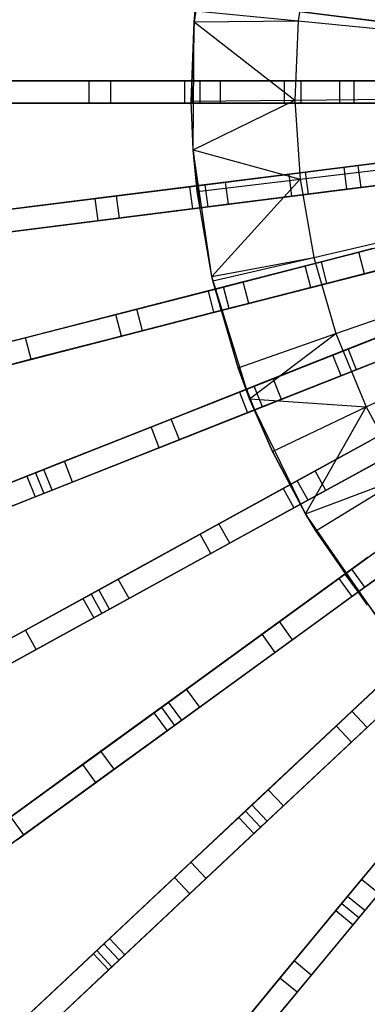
# Model space of a CAD drawing. Extents: x 0 to 27.3, y 0 to 27.3.
# Tile 5 of 117: x 4.6 to 7.7, y 5.4 to 14.3. Entities that reach past the tile are written whole.
import ezdxf

# ---------------------------------------------------------------- set-up
doc = ezdxf.new("R2010")
doc.units = 0
doc.header["$LTSCALE"] = 2.54
doc.layers.get('0').update_dxf_attribs({"color": 13, "linetype": 'CONTINUOUS'})

# ---------------------------------------------------------------- blocks, each defined once
blk = doc.blocks.new('SPUMPKIN_S_PM_STL_1')
at = {"color": 0}
for p, q in [((12.221, 14.4015, 226.0963), (12.4047, 15.5349, 226.0963)), ((12.221, 14.4015, 226.0963), (12.4047, 15.5349, 226.0963)), ((12.3525, 15.303, 224.8963), (12.221, 14.4015, 226.0963)), ((12.3525, 15.303, 224.8963), (12.221, 14.4015, 226.0963)), ((13.2613, 15.1134, 224.419), (13.1539, 14.41, 224.419)), ((13.2613, 15.1134, 224.419), (13.1539, 14.41, 224.419)), ((12.179, 14.6201, 88.6638), (14.382, 14.3418, 89.6082)), ((12.179, 14.6201, 88.6638), (14.382, 14.3418, 89.6082)), ((14.437, 14.3348, 89.4156), (12.2466, 14.6115, 88.4743)), ((14.437, 14.3348, 89.4156), (12.2466, 14.6115, 88.4743)), ((12.221, 14.4015, 224.8963), (12.23, 14.5002, 224.8963)), ((12.23, 14.5002, 224.8963), (12.221, 14.4015, 226.0963)), ((12.23, 14.5002, 224.8963), (12.221, 14.4015, 226.0963)), ((12.221, 14.4015, 224.8963), (12.23, 14.5002, 224.8963)), ((12.23, 14.5002, 224.8963), (13.1539, 14.41, 224.419)), ((12.23, 14.5002, 224.8963), (13.1539, 14.41, 224.419)), ((12.1949, 13.6888, 224.8963), (12.221, 14.4015, 224.8963)), ((12.221, 14.4015, 226.0963), (12.1949, 13.6888, 224.8963)), ((12.221, 14.4015, 226.0963), (12.1949, 13.6888, 224.8963)), ((12.1949, 13.6888, 224.8963), (12.221, 14.4015, 224.8963)), ((12.2124, 13.2533, 226.0963), (12.221, 14.4015, 226.0963)), ((12.2124, 13.2533, 226.0963), (12.221, 14.4015, 226.0963)), ((12.221, 14.4015, 224.8963), (13.1539, 14.41, 224.419)), ((12.221, 14.4015, 224.8963), (13.1539, 14.41, 224.419)), ((12.221, 14.4015, 224.8963), (13.1233, 13.6991, 224.419)), ((12.221, 14.4015, 224.8963), (13.1233, 13.6991, 224.419)), ((12.221, 14.4015, 226.0963), (12.221, 14.4015, 224.8963)), ((12.221, 14.4015, 226.0963), (12.221, 14.4015, 224.8963)), ((13.1539, 14.41, 224.419), (13.1233, 13.6991, 224.419)), ((13.1539, 14.41, 224.419), (13.1233, 13.6991, 224.419)), ((13.1539, 14.41, 224.419), (14.108, 14.3168, 224.0058)), ((13.1539, 14.41, 224.419), (14.108, 14.3168, 224.0058)), ((14.1368, 14.3728, 26.0984), (13.564, 14.4451, 26.2218)), ((14.1368, 14.3728, 26.0984), (13.564, 14.4451, 26.2218)), ((14.1565, 14.3703, 26.2975), (13.691, 14.4291, 26.3921)), ((14.1565, 14.3703, 26.2975), (13.691, 14.4291, 26.3921)), ((10.0841, 13.8715, 87.4941), (12.1322, 13.8715, 88.664)), ((10.0841, 13.8715, 87.4941), (12.1322, 13.8715, 88.664)), ((10.1665, 13.8715, 87.309), (12.2004, 13.8715, 88.4745)), ((10.1665, 13.8715, 87.309), (12.2004, 13.8715, 88.4745)), ((10.2444, 13.8715, 32.9015), (11.2789, 13.8715, 29.7367)), ((10.2444, 13.8715, 32.9015), (11.2789, 13.8715, 29.7367)), ((11.4723, 13.8715, 29.7911), (10.4429, 13.8715, 32.9341)), ((11.4723, 13.8715, 29.7911), (10.4429, 13.8715, 32.9341)), ((11.2789, 13.6715, 29.7367), (11.2789, 13.8715, 29.7367)), ((11.2789, 13.8715, 29.7367), (12.2738, 13.8715, 27.5522)), ((11.2789, 13.6715, 29.7367), (11.2789, 13.8715, 29.7367)), ((11.2789, 13.8715, 29.7367), (12.2738, 13.8715, 27.5522)), ((11.4723, 13.6715, 29.7911), (11.4723, 13.8715, 29.7911)), ((12.4567, 13.8715, 27.635), (11.4723, 13.8715, 29.7911)), ((11.4723, 13.6715, 29.7911), (11.4723, 13.8715, 29.7911)), ((12.4567, 13.8715, 27.635), (11.4723, 13.8715, 29.7911)), ((12.1322, 13.8715, 88.664), (14.3526, 13.8715, 89.6083)), ((12.1322, 13.8715, 88.664), (12.1322, 13.6715, 88.664)), ((12.1322, 13.8715, 88.664), (12.1322, 13.6715, 88.664)), ((12.1322, 13.8715, 88.664), (14.3526, 13.8715, 89.6083)), ((12.2004, 13.8715, 88.4745), (12.2004, 13.6715, 88.4745)), ((12.2004, 13.8715, 88.4745), (14.408, 13.8715, 89.4156)), ((12.2004, 13.8715, 88.4745), (12.2004, 13.6715, 88.4745)), ((12.2004, 13.8715, 88.4745), (14.408, 13.8715, 89.4156)), ((12.2738, 13.6715, 27.5522), (12.2738, 13.8715, 27.5522)), ((12.2738, 13.8715, 27.5522), (13.031, 13.8715, 26.4852)), ((12.2738, 13.6715, 27.5522), (12.2738, 13.8715, 27.5522)), ((12.2738, 13.8715, 27.5522), (13.031, 13.8715, 26.4852)), ((12.4567, 13.6715, 27.635), (12.4567, 13.8715, 27.635)), ((13.1805, 13.8715, 26.6197), (12.4567, 13.8715, 27.635)), ((12.4567, 13.6715, 27.635), (12.4567, 13.8715, 27.635)), ((13.1805, 13.8715, 26.6197), (12.4567, 13.8715, 27.635)), ((13.031, 13.8715, 26.4852), (13.5273, 13.8715, 26.222)), ((13.031, 13.6715, 26.4852), (13.031, 13.8715, 26.4852)), ((13.031, 13.6715, 26.4852), (13.031, 13.8715, 26.4852)), ((13.031, 13.8715, 26.4852), (13.5273, 13.8715, 26.222)), ((13.1805, 13.6715, 26.6197), (13.1805, 13.8715, 26.6197)), ((13.6552, 13.8715, 26.3923), (13.1805, 13.8715, 26.6197)), ((13.1805, 13.6715, 26.6197), (13.1805, 13.8715, 26.6197)), ((13.6552, 13.8715, 26.3923), (13.1805, 13.8715, 26.6197)), ((13.5273, 13.6715, 26.222), (13.5273, 13.8715, 26.222)), ((13.5273, 13.6715, 26.222), (13.5273, 13.8715, 26.222)), ((13.5273, 13.8715, 26.222), (14.1053, 13.8715, 26.0984)), ((13.5273, 13.8715, 26.222), (14.1053, 13.8715, 26.0984)), ((13.6552, 13.6715, 26.3923), (13.6552, 13.8715, 26.3923)), ((14.1251, 13.8715, 26.2975), (13.6552, 13.8715, 26.3923)), ((13.6552, 13.6715, 26.3923), (13.6552, 13.8715, 26.3923)), ((14.1251, 13.8715, 26.2975), (13.6552, 13.8715, 26.3923)), ((12.1949, 13.6888, 224.8963), (13.1233, 13.6991, 224.419)), ((12.1949, 13.6888, 224.8963), (13.1233, 13.6991, 224.419)), ((12.2124, 13.2533, 224.8963), (13.1233, 13.6991, 224.419)), ((12.2124, 13.2533, 224.8963), (13.1233, 13.6991, 224.419)), ((13.1233, 13.6991, 224.419), (14.0818, 13.7096, 224.0058)), ((13.1233, 13.6991, 224.419), (14.0818, 13.7096, 224.0058)), ((13.1233, 13.6991, 224.419), (13.1696, 12.989, 224.419)), ((13.1233, 13.6991, 224.419), (13.1696, 12.989, 224.419)), ((10.0841, 13.6715, 87.4941), (12.1322, 13.6715, 88.664)), ((10.0841, 13.6715, 87.4941), (12.1322, 13.6715, 88.664)), ((12.2004, 13.6715, 88.4745), (10.1665, 13.6715, 87.309)), ((12.2004, 13.6715, 88.4745), (10.1665, 13.6715, 87.309)), ((11.2789, 13.6715, 29.7367), (10.2444, 13.6715, 32.9015)), ((11.2789, 13.6715, 29.7367), (10.2444, 13.6715, 32.9015)), ((11.4723, 13.6715, 29.7911), (10.4429, 13.6715, 32.9341)), ((11.4723, 13.6715, 29.7911), (10.4429, 13.6715, 32.9341)), ((12.2738, 13.6715, 27.5522), (11.2789, 13.6715, 29.7367)), ((12.2738, 13.6715, 27.5522), (11.2789, 13.6715, 29.7367)), ((12.4567, 13.6715, 27.635), (11.4723, 13.6715, 29.7911)), ((12.4567, 13.6715, 27.635), (11.4723, 13.6715, 29.7911)), ((12.1322, 13.6715, 88.664), (14.3526, 13.6715, 89.6083)), ((12.1322, 13.6715, 88.664), (14.3526, 13.6715, 89.6083)), ((12.2124, 13.2533, 224.8963), (12.1949, 13.6888, 224.8963)), ((12.2124, 13.2533, 226.0963), (12.1949, 13.6888, 224.8963)), ((12.2124, 13.2533, 224.8963), (12.1949, 13.6888, 224.8963)), ((12.2124, 13.2533, 226.0963), (12.1949, 13.6888, 224.8963)), ((14.408, 13.6715, 89.4156), (12.2004, 13.6715, 88.4745)), ((14.408, 13.6715, 89.4156), (12.2004, 13.6715, 88.4745)), ((13.031, 13.6715, 26.4852), (12.2738, 13.6715, 27.5522)), ((13.031, 13.6715, 26.4852), (12.2738, 13.6715, 27.5522)), ((13.1805, 13.6715, 26.6197), (12.4567, 13.6715, 27.635)), ((13.1805, 13.6715, 26.6197), (12.4567, 13.6715, 27.635)), ((13.5273, 13.6715, 26.222), (13.031, 13.6715, 26.4852)), ((13.5273, 13.6715, 26.222), (13.031, 13.6715, 26.4852)), ((13.6552, 13.6715, 26.3923), (13.1805, 13.6715, 26.6197)), ((13.6552, 13.6715, 26.3923), (13.1805, 13.6715, 26.6197)), ((14.1053, 13.6715, 26.0984), (13.5273, 13.6715, 26.222)), ((14.1053, 13.6715, 26.0984), (13.5273, 13.6715, 26.222)), ((14.1251, 13.6715, 26.2975), (13.6552, 13.6715, 26.3923)), ((14.1251, 13.6715, 26.2975), (13.6552, 13.6715, 26.3923)), ((12.2478, 12.8785, 224.8963), (12.2124, 13.2533, 224.8963)), ((12.2124, 13.2533, 224.8963), (13.1696, 12.989, 224.419)), ((12.2124, 13.2533, 224.8963), (13.1696, 12.989, 224.419)), ((12.3792, 12.1172, 226.0963), (12.2124, 13.2533, 226.0963)), ((12.2124, 13.2533, 226.0963), (12.2478, 12.8785, 224.8963)), ((12.2124, 13.2533, 226.0963), (12.2478, 12.8785, 224.8963)), ((12.2124, 13.2533, 226.0963), (12.2124, 13.2533, 224.8963)), ((12.2478, 12.8785, 224.8963), (12.2124, 13.2533, 224.8963)), ((12.2124, 13.2533, 226.0963), (12.2124, 13.2533, 224.8963)), ((12.3792, 12.1172, 226.0963), (12.2124, 13.2533, 226.0963)), ((12.179, 12.9228, 88.6638), (14.382, 13.2011, 89.6082)), ((12.179, 12.9228, 88.6638), (14.382, 13.2011, 89.6082)), ((12.2466, 12.9314, 88.4743), (14.437, 13.2081, 89.4156)), ((12.2466, 12.9314, 88.4743), (14.437, 13.2081, 89.4156)), ((13.564, 13.0978, 26.2218), (14.1368, 13.1702, 26.0984)), ((13.564, 13.0978, 26.2218), (14.1368, 13.1702, 26.0984)), ((14.1565, 13.1726, 26.2975), (13.691, 13.1138, 26.3921)), ((14.1565, 13.1726, 26.2975), (13.691, 13.1138, 26.3921)), ((13.0714, 13.0356, 26.4849), (13.564, 13.0978, 26.2218)), ((13.0714, 13.0356, 26.4849), (13.564, 13.0978, 26.2218)), ((13.1696, 12.989, 224.419), (14.1214, 13.1032, 224.0058)), ((13.1696, 12.989, 224.419), (14.1214, 13.1032, 224.0058)), ((13.691, 13.1138, 26.3921), (13.2196, 13.0543, 26.6194)), ((13.691, 13.1138, 26.3921), (13.2196, 13.0543, 26.6194)), ((13.5891, 12.8994, 26.2218), (13.564, 13.0978, 26.2218)), ((13.5891, 12.8994, 26.2218), (13.564, 13.0978, 26.2218)), ((13.7161, 12.9154, 26.3921), (13.691, 13.1138, 26.3921)), ((13.7161, 12.9154, 26.3921), (13.691, 13.1138, 26.3921)), ((12.2041, 12.7244, 88.6638), (14.4071, 13.0027, 89.6082)), ((12.2041, 12.7244, 88.6638), (14.4071, 13.0027, 89.6082)), ((12.2478, 12.8785, 224.8963), (13.1696, 12.989, 224.419)), ((12.2478, 12.8785, 224.8963), (13.1696, 12.989, 224.419)), ((14.4621, 13.0097, 89.4156), (12.2717, 12.733, 88.4743)), ((14.4621, 13.0097, 89.4156), (12.2717, 12.733, 88.4743)), ((12.3203, 12.9407, 27.5513), (13.0714, 13.0356, 26.4849)), ((12.3203, 12.9407, 27.5513), (13.0714, 13.0356, 26.4849)), ((12.3792, 12.1172, 224.8963), (13.1696, 12.989, 224.419)), ((12.3792, 12.1172, 224.8963), (13.1696, 12.989, 224.419)), ((13.2196, 13.0543, 26.6194), (12.5017, 12.9636, 27.6341)), ((13.2196, 13.0543, 26.6194), (12.5017, 12.9636, 27.6341)), ((13.0964, 12.8371, 26.4849), (13.0714, 13.0356, 26.4849)), ((13.0964, 12.8371, 26.4849), (13.0714, 13.0356, 26.4849)), ((13.1696, 12.989, 224.419), (13.2924, 12.2881, 224.419)), ((13.1696, 12.989, 224.419), (13.2924, 12.2881, 224.419)), ((13.2447, 12.8559, 26.6194), (13.2196, 13.0543, 26.6194)), ((13.2447, 12.8559, 26.6194), (13.2196, 13.0543, 26.6194)), ((10.147, 12.6661, 87.4939), (12.179, 12.9228, 88.6638)), ((10.147, 12.6661, 87.4939), (12.179, 12.9228, 88.6638)), ((10.2287, 12.6765, 87.3088), (12.2466, 12.9314, 88.4743)), ((10.2287, 12.6765, 87.3088), (12.2466, 12.9314, 88.4743)), ((11.3332, 12.816, 29.7355), (12.3203, 12.9407, 27.5513)), ((11.3332, 12.816, 29.7355), (12.3203, 12.9407, 27.5513)), ((12.5017, 12.9636, 27.6341), (11.5251, 12.8402, 29.7898)), ((12.5017, 12.9636, 27.6341), (11.5251, 12.8402, 29.7898)), ((12.179, 12.9228, 88.6638), (12.2041, 12.7244, 88.6638)), ((12.179, 12.9228, 88.6638), (12.2041, 12.7244, 88.6638)), ((12.2466, 12.9314, 88.4743), (12.2717, 12.733, 88.4743)), ((12.2466, 12.9314, 88.4743), (12.2717, 12.733, 88.4743)), ((12.3453, 12.7423, 27.5513), (12.3203, 12.9407, 27.5513)), ((12.3453, 12.7423, 27.5513), (12.3203, 12.9407, 27.5513)), ((12.5268, 12.7652, 27.6341), (12.5017, 12.9636, 27.6341)), ((12.5268, 12.7652, 27.6341), (12.5017, 12.9636, 27.6341)), ((13.5891, 12.8994, 26.2218), (13.0964, 12.8371, 26.4849)), ((13.5891, 12.8994, 26.2218), (13.0964, 12.8371, 26.4849)), ((13.7161, 12.9154, 26.3921), (13.2447, 12.8559, 26.6194)), ((13.7161, 12.9154, 26.3921), (13.2447, 12.8559, 26.6194)), ((14.1619, 12.9717, 26.0984), (13.5891, 12.8994, 26.2218)), ((14.1619, 12.9717, 26.0984), (13.5891, 12.8994, 26.2218)), ((14.1815, 12.9742, 26.2975), (13.7161, 12.9154, 26.3921)), ((14.1815, 12.9742, 26.2975), (13.7161, 12.9154, 26.3921)), ((10.3068, 12.6863, 32.9), (11.3332, 12.816, 29.7355)), ((10.3068, 12.6863, 32.9), (11.3332, 12.816, 29.7355)), ((11.5251, 12.8402, 29.7898), (10.5037, 12.7112, 32.9326)), ((11.5251, 12.8402, 29.7898), (10.5037, 12.7112, 32.9326)), ((11.3583, 12.6176, 29.7355), (11.3332, 12.816, 29.7355)), ((11.3583, 12.6176, 29.7355), (11.3332, 12.816, 29.7355)), ((11.5502, 12.6418, 29.7898), (11.5251, 12.8402, 29.7898)), ((11.5502, 12.6418, 29.7898), (11.5251, 12.8402, 29.7898)), ((12.3792, 12.1172, 224.8963), (12.2478, 12.8785, 224.8963)), ((12.3792, 12.1172, 226.0963), (12.2478, 12.8785, 224.8963)), ((12.3792, 12.1172, 224.8963), (12.2478, 12.8785, 224.8963)), ((12.3792, 12.1172, 226.0963), (12.2478, 12.8785, 224.8963)), ((13.0964, 12.8371, 26.4849), (12.3453, 12.7423, 27.5513)), ((13.0964, 12.8371, 26.4849), (12.3453, 12.7423, 27.5513)), ((13.2447, 12.8559, 26.6194), (12.5268, 12.7652, 27.6341)), ((13.2447, 12.8559, 26.6194), (12.5268, 12.7652, 27.6341)), ((10.1721, 12.4677, 87.4939), (12.2041, 12.7244, 88.6638)), ((10.1721, 12.4677, 87.4939), (12.2041, 12.7244, 88.6638)), ((12.2717, 12.733, 88.4743), (10.2538, 12.478, 87.3088)), ((12.2717, 12.733, 88.4743), (10.2538, 12.478, 87.3088)), ((12.3453, 12.7423, 27.5513), (11.3583, 12.6176, 29.7355)), ((12.3453, 12.7423, 27.5513), (11.3583, 12.6176, 29.7355)), ((12.5268, 12.7652, 27.6341), (11.5502, 12.6418, 29.7898)), ((12.5268, 12.7652, 27.6341), (11.5502, 12.6418, 29.7898)), ((11.5502, 12.6418, 29.7898), (10.5288, 12.5128, 32.9326)), ((11.5502, 12.6418, 29.7898), (10.5288, 12.5128, 32.9326)), ((11.3583, 12.6176, 29.7355), (10.3319, 12.4879, 32.9)), ((11.3583, 12.6176, 29.7355), (10.3319, 12.4879, 32.9)), ((12.4104, 12.0045, 88.4742), (14.549, 12.5536, 89.4155)), ((12.4104, 12.0045, 88.4742), (14.549, 12.5536, 89.4155)), ((12.3444, 11.9875, 88.6637), (14.4953, 12.5398, 89.6082)), ((12.3444, 11.9875, 88.6637), (14.4953, 12.5398, 89.6082)), ((13.2924, 12.2881, 224.419), (14.2263, 12.5045, 224.0058)), ((13.2924, 12.2881, 224.419), (14.2263, 12.5045, 224.0058)), ((13.6973, 12.3349, 26.2216), (14.256, 12.4783, 26.0984)), ((13.6973, 12.3349, 26.2216), (14.256, 12.4783, 26.0984)), ((12.3792, 12.1172, 224.8963), (13.2924, 12.2881, 224.419)), ((12.3792, 12.1172, 224.8963), (13.2924, 12.2881, 224.419)), ((12.388, 12.0786, 224.8963), (13.2924, 12.2881, 224.419)), ((12.388, 12.0786, 224.8963), (13.2924, 12.2881, 224.419)), ((12.3941, 11.7938, 88.6637), (14.545, 12.3461, 89.6082)), ((12.3941, 11.7938, 88.6637), (14.545, 12.3461, 89.6082)), ((14.5987, 12.3598, 89.4155), (12.4602, 11.8108, 88.4742)), ((14.5987, 12.3598, 89.4155), (12.4602, 11.8108, 88.4742)), ((13.2162, 12.2114, 26.4845), (13.6973, 12.3349, 26.2216)), ((13.2162, 12.2114, 26.4845), (13.6973, 12.3349, 26.2216)), ((13.2924, 12.2881, 224.419), (13.4904, 11.6047, 224.419)), ((13.2924, 12.2881, 224.419), (13.4904, 11.6047, 224.419)), ((13.8215, 12.3668, 26.3919), (13.3609, 12.2485, 26.6191)), ((13.8215, 12.3668, 26.3919), (13.3609, 12.2485, 26.6191)), ((13.7471, 12.1412, 26.2216), (13.6973, 12.3349, 26.2216)), ((13.7471, 12.1412, 26.2216), (13.6973, 12.3349, 26.2216)), ((14.3058, 12.2846, 26.0984), (13.7471, 12.1412, 26.2216)), ((14.3058, 12.2846, 26.0984), (13.7471, 12.1412, 26.2216)), ((12.483, 12.0231, 27.5505), (13.2162, 12.2114, 26.4845)), ((12.483, 12.0231, 27.5505), (13.2162, 12.2114, 26.4845)), ((13.3609, 12.2485, 26.6191), (12.6601, 12.0686, 27.6333)), ((13.3609, 12.2485, 26.6191), (12.6601, 12.0686, 27.6333)), ((13.2659, 12.0176, 26.4845), (13.2162, 12.2114, 26.4845)), ((13.2659, 12.0176, 26.4845), (13.2162, 12.2114, 26.4845)), ((13.4106, 12.0548, 26.6191), (13.3609, 12.2485, 26.6191)), ((13.4106, 12.0548, 26.6191), (13.3609, 12.2485, 26.6191)), ((12.388, 12.0786, 224.8963), (12.3792, 12.1172, 224.8963)), ((12.388, 12.0786, 224.8963), (12.3792, 12.1172, 224.8963)), ((12.388, 12.0786, 224.8963), (12.3792, 12.1172, 226.0963)), ((12.3792, 12.1172, 226.0963), (12.3792, 12.1172, 224.8963)), ((12.388, 12.0786, 224.8963), (12.3792, 12.1172, 226.0963)), ((12.6139, 11.2986, 224.8963), (12.3792, 12.1172, 226.0963)), ((12.6139, 11.2986, 224.8963), (12.3792, 12.1172, 226.0963)), ((12.7174, 11.0199, 226.0963), (12.3792, 12.1172, 226.0963)), ((12.3792, 12.1172, 226.0963), (12.3792, 12.1172, 224.8963)), ((12.7174, 11.0199, 226.0963), (12.3792, 12.1172, 226.0963)), ((13.7471, 12.1412, 26.2216), (13.2659, 12.0176, 26.4845)), ((13.7471, 12.1412, 26.2216), (13.2659, 12.0176, 26.4845)), ((13.8712, 12.1731, 26.3919), (13.4106, 12.0548, 26.6191)), ((13.8712, 12.1731, 26.3919), (13.4106, 12.0548, 26.6191)), ((11.5194, 11.7757, 29.7343), (12.483, 12.0231, 27.5505)), ((11.5194, 11.7757, 29.7343), (12.483, 12.0231, 27.5505)), ((12.6601, 12.0686, 27.6333), (11.7067, 11.8238, 29.7887)), ((12.6601, 12.0686, 27.6333), (11.7067, 11.8238, 29.7887)), ((12.6139, 11.2986, 224.8963), (12.388, 12.0786, 224.8963)), ((12.6139, 11.2986, 224.8963), (12.388, 12.0786, 224.8963)), ((12.5327, 11.8294, 27.5505), (12.483, 12.0231, 27.5505)), ((12.5327, 11.8294, 27.5505), (12.483, 12.0231, 27.5505)), ((13.2659, 12.0176, 26.4845), (12.5327, 11.8294, 27.5505)), ((13.2659, 12.0176, 26.4845), (12.5327, 11.8294, 27.5505)), ((12.7099, 11.8749, 27.6333), (12.6601, 12.0686, 27.6333)), ((12.7099, 11.8749, 27.6333), (12.6601, 12.0686, 27.6333)), ((13.4106, 12.0548, 26.6191), (12.7099, 11.8749, 27.6333)), ((13.4106, 12.0548, 26.6191), (12.7099, 11.8749, 27.6333)), ((10.3605, 11.4782, 87.4937), (12.3444, 11.9875, 88.6637)), ((10.3605, 11.4782, 87.4937), (12.3444, 11.9875, 88.6637)), ((10.4403, 11.4986, 87.3086), (12.4104, 12.0045, 88.4742)), ((10.4403, 11.4986, 87.3086), (12.4104, 12.0045, 88.4742)), ((12.3444, 11.9875, 88.6637), (12.3941, 11.7938, 88.6637)), ((12.3444, 11.9875, 88.6637), (12.3941, 11.7938, 88.6637)), ((12.4104, 12.0045, 88.4742), (12.4602, 11.8108, 88.4742)), ((12.4104, 12.0045, 88.4742), (12.4602, 11.8108, 88.4742)), ((12.7099, 11.8749, 27.6333), (11.7564, 11.6301, 29.7887)), ((12.7099, 11.8749, 27.6333), (11.7564, 11.6301, 29.7887)), ((12.6257, 11.0803, 88.6636), (14.6905, 11.8978, 89.6081)), ((12.6257, 11.0803, 88.6636), (14.6905, 11.8978, 89.6081)), ((12.6891, 11.1054, 88.4741), (14.7421, 11.9182, 89.4155)), ((12.6891, 11.1054, 88.4741), (14.7421, 11.9182, 89.4155)), ((13.4904, 11.6047, 224.419), (14.3953, 11.9207, 224.0058)), ((13.4904, 11.6047, 224.419), (14.3953, 11.9207, 224.0058)), ((10.4103, 11.2844, 87.4937), (12.3941, 11.7938, 88.6637)), ((10.4103, 11.2844, 87.4937), (12.3941, 11.7938, 88.6637)), ((12.4602, 11.8108, 88.4742), (10.4901, 11.3049, 87.3086)), ((12.4602, 11.8108, 88.4742), (10.4901, 11.3049, 87.3086)), ((10.5172, 11.5184, 32.8986), (11.5194, 11.7757, 29.7343)), ((10.5172, 11.5184, 32.8986), (11.5194, 11.7757, 29.7343)), ((11.7067, 11.8238, 29.7887), (10.7095, 11.5678, 32.9312)), ((11.7067, 11.8238, 29.7887), (10.7095, 11.5678, 32.9312)), ((11.5691, 11.582, 29.7343), (11.5194, 11.7757, 29.7343)), ((11.5691, 11.582, 29.7343), (11.5194, 11.7757, 29.7343)), ((12.5327, 11.8294, 27.5505), (11.5691, 11.582, 29.7343)), ((12.5327, 11.8294, 27.5505), (11.5691, 11.582, 29.7343)), ((11.7564, 11.6301, 29.7887), (11.7067, 11.8238, 29.7887)), ((11.7564, 11.6301, 29.7887), (11.7067, 11.8238, 29.7887)), ((12.6994, 10.8944, 88.6636), (14.7641, 11.7119, 89.6081)), ((12.6994, 10.8944, 88.6636), (14.7641, 11.7119, 89.6081)), ((14.8157, 11.7323, 89.4155), (12.7627, 10.9194, 88.4741)), ((14.8157, 11.7323, 89.4155), (12.7627, 10.9194, 88.4741)), ((11.5691, 11.582, 29.7343), (10.5669, 11.3247, 32.8986)), ((11.5691, 11.582, 29.7343), (10.5669, 11.3247, 32.8986)), ((11.7564, 11.6301, 29.7887), (10.7592, 11.374, 32.9312)), ((11.7564, 11.6301, 29.7887), (10.7592, 11.374, 32.9312)), ((12.6139, 11.2986, 224.8963), (13.4904, 11.6047, 224.419)), ((12.6139, 11.2986, 224.8963), (13.4904, 11.6047, 224.419)), ((12.7174, 11.0199, 224.8963), (13.4904, 11.6047, 224.419)), ((12.7174, 11.0199, 224.8963), (13.4904, 11.6047, 224.419)), ((13.4631, 11.4118, 26.4843), (13.9252, 11.5948, 26.2214)), ((13.4631, 11.4118, 26.4843), (13.9252, 11.5948, 26.2214)), ((13.4904, 11.6047, 224.419), (13.761, 10.9466, 224.419)), ((13.4904, 11.6047, 224.419), (13.761, 10.9466, 224.419)), ((14.0444, 11.642, 26.3917), (13.6019, 11.4668, 26.6189)), ((14.0444, 11.642, 26.3917), (13.6019, 11.4668, 26.6189)), ((10.7095, 11.5678, 32.9312), (9.79, 11.3317, 36.9443)), ((10.7095, 11.5678, 32.9312), (9.79, 11.3317, 36.9443)), ((10.7592, 11.374, 32.9312), (10.7095, 11.5678, 32.9312)), ((10.7592, 11.374, 32.9312), (10.7095, 11.5678, 32.9312)), ((12.7594, 11.1332, 27.5498), (13.4631, 11.4118, 26.4843)), ((12.7594, 11.1332, 27.5498), (13.4631, 11.4118, 26.4843)), ((13.6019, 11.4668, 26.6189), (12.9294, 11.2005, 27.6326)), ((13.6019, 11.4668, 26.6189), (12.9294, 11.2005, 27.6326)), ((13.5367, 11.2259, 26.4843), (13.4631, 11.4118, 26.4843)), ((13.5367, 11.2259, 26.4843), (13.4631, 11.4118, 26.4843)), ((13.9988, 11.4088, 26.2214), (13.5367, 11.2259, 26.4843)), ((13.9988, 11.4088, 26.2214), (13.5367, 11.2259, 26.4843)), ((13.6755, 11.2808, 26.6189), (13.6019, 11.4668, 26.6189)), ((13.6755, 11.2808, 26.6189), (13.6019, 11.4668, 26.6189)), ((14.118, 11.456, 26.3917), (13.6755, 11.2808, 26.6189)), ((14.118, 11.456, 26.3917), (13.6755, 11.2808, 26.6189)), ((10.7592, 11.374, 32.9312), (9.8398, 11.138, 36.9443)), ((10.7592, 11.374, 32.9312), (9.8398, 11.138, 36.9443)), ((13.0784, 10.2483, 88.474), (15.0133, 11.3121, 89.4154)), ((13.0784, 10.2483, 88.474), (15.0133, 11.3121, 89.4154)), ((13.761, 10.9466, 224.419), (14.6265, 11.3586, 224.0058)), ((13.761, 10.9466, 224.419), (14.6265, 11.3586, 224.0058)), ((12.7174, 11.0199, 224.8963), (12.6139, 11.2986, 224.8963)), ((12.6139, 11.2986, 224.8963), (12.7174, 11.0199, 226.0963)), ((12.6139, 11.2986, 224.8963), (12.7174, 11.0199, 226.0963)), ((12.7174, 11.0199, 224.8963), (12.6139, 11.2986, 224.8963)), ((13.5367, 11.2259, 26.4843), (12.833, 10.9473, 27.5498)), ((13.5367, 11.2259, 26.4843), (12.833, 10.9473, 27.5498)), ((13.6755, 11.2808, 26.6189), (13.003, 11.0146, 27.6326)), ((13.6755, 11.2808, 26.6189), (13.003, 11.0146, 27.6326)), ((13.0186, 10.2155, 88.6635), (14.9647, 11.2854, 89.6081)), ((13.0186, 10.2155, 88.6635), (14.9647, 11.2854, 89.6081)), ((11.8343, 10.767, 29.7332), (12.7594, 11.1332, 27.5498)), ((11.8343, 10.767, 29.7332), (12.7594, 11.1332, 27.5498)), ((12.9294, 11.2005, 27.6326), (12.0141, 10.8382, 29.7876)), ((12.9294, 11.2005, 27.6326), (12.0141, 10.8382, 29.7876)), ((12.833, 10.9473, 27.5498), (12.7594, 11.1332, 27.5498)), ((12.833, 10.9473, 27.5498), (12.7594, 11.1332, 27.5498)), ((13.003, 11.0146, 27.6326), (12.9294, 11.2005, 27.6326)), ((13.003, 11.0146, 27.6326), (12.9294, 11.2005, 27.6326)), ((15.1096, 11.1368, 89.4154), (13.1747, 10.0731, 88.474)), ((15.1096, 11.1368, 89.4154), (13.1747, 10.0731, 88.474)), ((10.7213, 10.3263, 87.4935), (12.6257, 11.0803, 88.6636)), ((10.7213, 10.3263, 87.4935), (12.6257, 11.0803, 88.6636)), ((10.7979, 10.3566, 87.3084), (12.6891, 11.1054, 88.4741)), ((10.7979, 10.3566, 87.3084), (12.6891, 11.1054, 88.4741)), ((12.6257, 11.0803, 88.6636), (12.6994, 10.8944, 88.6636)), ((12.6257, 11.0803, 88.6636), (12.6994, 10.8944, 88.6636)), ((12.6891, 11.1054, 88.4741), (12.7627, 10.9194, 88.4741)), ((12.6891, 11.1054, 88.4741), (12.7627, 10.9194, 88.4741)), ((13.115, 10.0402, 88.6635), (15.0611, 11.1101, 89.6081)), ((13.115, 10.0402, 88.6635), (15.0611, 11.1101, 89.6081)), ((13.003, 11.0146, 27.6326), (12.0878, 10.6522, 29.7876)), ((13.003, 11.0146, 27.6326), (12.0878, 10.6522, 29.7876)), ((12.9228, 10.5475, 224.8963), (12.7174, 11.0199, 224.8963)), ((12.7174, 11.0199, 224.8963), (13.761, 10.9466, 224.419)), ((12.7174, 11.0199, 224.8963), (13.761, 10.9466, 224.419)), ((12.7174, 11.0199, 226.0963), (12.9228, 10.5475, 224.8963)), ((13.2192, 9.9871, 226.0963), (12.7174, 11.0199, 226.0963)), ((12.7174, 11.0199, 224.8963), (12.7174, 11.0199, 226.0963)), ((12.7174, 11.0199, 224.8963), (12.7174, 11.0199, 226.0963)), ((12.9228, 10.5475, 224.8963), (12.7174, 11.0199, 224.8963)), ((12.7174, 11.0199, 226.0963), (12.9228, 10.5475, 224.8963)), ((13.2192, 9.9871, 226.0963), (12.7174, 11.0199, 226.0963)), ((10.7949, 10.1403, 87.4935), (12.6994, 10.8944, 88.6636)), ((10.7949, 10.1403, 87.4935), (12.6994, 10.8944, 88.6636)), ((12.7627, 10.9194, 88.4741), (10.8715, 10.1707, 87.3084)), ((12.7627, 10.9194, 88.4741), (10.8715, 10.1707, 87.3084)), ((12.833, 10.9473, 27.5498), (11.908, 10.581, 29.7332)), ((12.833, 10.9473, 27.5498), (11.908, 10.581, 29.7332)), ((12.9228, 10.5475, 224.8963), (13.761, 10.9466, 224.419)), ((12.9228, 10.5475, 224.8963), (13.761, 10.9466, 224.419)), ((13.2192, 9.9871, 224.8963), (13.761, 10.9466, 224.419)), ((13.2192, 9.9871, 224.8963), (13.761, 10.9466, 224.419)), ((13.761, 10.9466, 224.419), (14.1012, 10.3216, 224.419)), ((13.761, 10.9466, 224.419), (14.1012, 10.3216, 224.419)), ((12.0141, 10.8382, 29.7876), (11.0568, 10.4591, 32.93)), ((12.0141, 10.8382, 29.7876), (11.0568, 10.4591, 32.93)), ((12.0878, 10.6522, 29.7876), (12.0141, 10.8382, 29.7876)), ((12.0878, 10.6522, 29.7876), (12.0141, 10.8382, 29.7876)), ((10.8723, 10.3861, 32.8974), (11.8343, 10.767, 29.7332)), ((10.8723, 10.3861, 32.8974), (11.8343, 10.767, 29.7332)), ((11.908, 10.581, 29.7332), (11.8343, 10.767, 29.7332)), ((11.908, 10.581, 29.7332), (11.8343, 10.767, 29.7332)), ((13.939, 10.7215, 26.6187), (13.3052, 10.3731, 27.632)), ((13.939, 10.7215, 26.6187), (13.3052, 10.3731, 27.632)), ((13.5168, 9.4068, 88.6635), (15.3136, 10.7121, 89.6081)), ((13.5168, 9.4068, 88.6635), (15.3136, 10.7121, 89.6081)), ((13.572, 9.4468, 88.474), (15.3584, 10.7447, 89.4154)), ((13.572, 9.4468, 88.474), (15.3584, 10.7447, 89.4154)), ((12.0878, 10.6522, 29.7876), (11.1305, 10.2732, 32.93)), ((12.0878, 10.6522, 29.7876), (11.1305, 10.2732, 32.93)), ((13.145, 10.285, 27.5492), (13.8081, 10.6495, 26.484)), ((13.145, 10.285, 27.5492), (13.8081, 10.6495, 26.484)), ((11.908, 10.581, 29.7332), (10.9459, 10.2001, 32.8974)), ((11.908, 10.581, 29.7332), (10.9459, 10.2001, 32.8974)), ((13.2192, 9.9871, 224.8963), (12.9228, 10.5475, 224.8963)), ((12.9228, 10.5475, 224.8963), (13.2192, 9.9871, 226.0963)), ((12.9228, 10.5475, 224.8963), (13.2192, 9.9871, 226.0963)), ((13.2192, 9.9871, 224.8963), (12.9228, 10.5475, 224.8963)), ((14.0353, 10.5462, 26.6187), (13.4016, 10.1978, 27.632)), ((14.0353, 10.5462, 26.6187), (13.4016, 10.1978, 27.632)), ((13.6344, 9.245, 88.6635), (15.4311, 10.5503, 89.6081)), ((13.6344, 9.245, 88.6635), (15.4311, 10.5503, 89.6081)), ((15.476, 10.5829, 89.4154), (13.6896, 9.285, 88.474)), ((15.476, 10.5829, 89.4154), (13.6896, 9.285, 88.474)), ((11.0568, 10.4591, 32.93), (10.1742, 10.1097, 36.943)), ((11.0568, 10.4591, 32.93), (10.1742, 10.1097, 36.943)), ((11.1305, 10.2732, 32.93), (11.0568, 10.4591, 32.93)), ((11.1305, 10.2732, 32.93), (11.0568, 10.4591, 32.93)), ((13.9045, 10.4743, 26.484), (13.2413, 10.1097, 27.5492)), ((13.9045, 10.4743, 26.484), (13.2413, 10.1097, 27.5492)), ((9.098, 9.6836, 85.9205), (10.7979, 10.3566, 87.3084)), ((9.098, 9.6836, 85.9205), (10.7979, 10.3566, 87.3084)), ((9.9883, 10.0361, 36.9227), (10.8723, 10.3861, 32.8974)), ((9.9883, 10.0361, 36.9227), (10.8723, 10.3861, 32.8974)), ((10.7979, 10.3566, 87.3084), (10.8715, 10.1707, 87.3084)), ((10.7979, 10.3566, 87.3084), (10.8715, 10.1707, 87.3084)), ((10.9459, 10.2001, 32.8974), (10.8723, 10.3861, 32.8974)), ((10.9459, 10.2001, 32.8974), (10.8723, 10.3861, 32.8974)), ((13.3052, 10.3731, 27.632), (12.4426, 9.8988, 29.7868)), ((13.3052, 10.3731, 27.632), (12.4426, 9.8988, 29.7868)), ((13.4016, 10.1978, 27.632), (13.3052, 10.3731, 27.632)), ((13.4016, 10.1978, 27.632), (13.3052, 10.3731, 27.632)), ((9.1794, 9.7158, 86.2626), (10.7213, 10.3263, 87.4935)), ((9.1794, 9.7158, 86.2626), (10.7213, 10.3263, 87.4935)), ((11.1305, 10.2732, 32.93), (10.2478, 9.9237, 36.943)), ((11.1305, 10.2732, 32.93), (10.2478, 9.9237, 36.943)), ((10.7213, 10.3263, 87.4935), (10.7949, 10.1403, 87.4935)), ((10.7213, 10.3263, 87.4935), (10.7949, 10.1403, 87.4935)), ((11.2958, 9.2684, 87.3082), (13.0784, 10.2483, 88.474)), ((11.2958, 9.2684, 87.3082), (13.0784, 10.2483, 88.474)), ((12.2732, 9.8057, 29.7324), (13.145, 10.285, 27.5492)), ((12.2732, 9.8057, 29.7324), (13.145, 10.285, 27.5492)), ((13.0784, 10.2483, 88.474), (13.1747, 10.0731, 88.474)), ((13.0784, 10.2483, 88.474), (13.1747, 10.0731, 88.474)), ((13.2413, 10.1097, 27.5492), (13.145, 10.285, 27.5492)), ((13.2413, 10.1097, 27.5492), (13.145, 10.285, 27.5492)), ((13.2192, 9.9871, 224.8963), (14.1012, 10.3216, 224.419)), ((13.2192, 9.9871, 224.8963), (14.1012, 10.3216, 224.419)), ((13.311, 9.8343, 224.8963), (14.1012, 10.3216, 224.419)), ((13.311, 9.8343, 224.8963), (14.1012, 10.3216, 224.419)), ((10.8715, 10.1707, 87.3084), (9.1716, 9.4976, 85.9205)), ((10.8715, 10.1707, 87.3084), (9.1716, 9.4976, 85.9205)), ((10.9459, 10.2001, 32.8974), (10.0619, 9.8501, 36.9227)), ((10.9459, 10.2001, 32.8974), (10.0619, 9.8501, 36.9227)), ((11.2237, 9.2287, 87.4934), (13.0186, 10.2155, 88.6635)), ((11.2237, 9.2287, 87.4934), (13.0186, 10.2155, 88.6635)), ((13.4016, 10.1978, 27.632), (12.539, 9.7236, 29.7868)), ((13.4016, 10.1978, 27.632), (12.539, 9.7236, 29.7868)), ((13.0186, 10.2155, 88.6635), (13.115, 10.0402, 88.6635)), ((13.0186, 10.2155, 88.6635), (13.115, 10.0402, 88.6635)), ((9.253, 9.5299, 86.2626), (10.7949, 10.1403, 87.4935)), ((9.253, 9.5299, 86.2626), (10.7949, 10.1403, 87.4935)), ((13.1747, 10.0731, 88.474), (11.3922, 9.0931, 87.3082)), ((13.1747, 10.0731, 88.474), (11.3922, 9.0931, 87.3082)), ((13.2413, 10.1097, 27.5492), (12.3695, 9.6304, 29.7324)), ((13.2413, 10.1097, 27.5492), (12.3695, 9.6304, 29.7324)), ((11.32, 9.0534, 87.4934), (13.115, 10.0402, 88.6635)), ((11.32, 9.0534, 87.4934), (13.115, 10.0402, 88.6635)), ((13.311, 9.8343, 224.8963), (13.2192, 9.9871, 224.8963)), ((13.2192, 9.9871, 226.0963), (13.311, 9.8343, 224.8963)), ((13.8728, 9.0431, 226.0963), (13.2192, 9.9871, 226.0963)), ((13.2192, 9.9871, 224.8963), (13.2192, 9.9871, 226.0963)), ((13.2192, 9.9871, 224.8963), (13.2192, 9.9871, 226.0963)), ((13.311, 9.8343, 224.8963), (13.2192, 9.9871, 224.8963)), ((13.2192, 9.9871, 226.0963), (13.311, 9.8343, 224.8963)), ((13.8728, 9.0431, 226.0963), (13.2192, 9.9871, 226.0963)), ((12.4426, 9.8988, 29.7868), (11.5403, 9.4028, 32.929)), ((12.4426, 9.8988, 29.7868), (11.5403, 9.4028, 32.929)), ((12.539, 9.7236, 29.7868), (12.4426, 9.8988, 29.7868)), ((12.539, 9.7236, 29.7868), (12.4426, 9.8988, 29.7868)), ((13.6338, 9.4917, 27.5488), (14.246, 9.9365, 26.4839)), ((13.6338, 9.4917, 27.5488), (14.246, 9.9365, 26.4839)), ((11.3664, 9.3072, 32.8964), (12.2732, 9.8057, 29.7324)), ((11.3664, 9.3072, 32.8964), (12.2732, 9.8057, 29.7324)), ((12.3695, 9.6304, 29.7324), (12.2732, 9.8057, 29.7324)), ((12.3695, 9.6304, 29.7324), (12.2732, 9.8057, 29.7324)), ((13.7741, 9.1672, 224.8963), (13.311, 9.8343, 224.8963)), ((13.311, 9.8343, 224.8963), (13.8728, 9.0431, 226.0963)), ((13.311, 9.8343, 224.8963), (13.8728, 9.0431, 226.0963)), ((13.7741, 9.1672, 224.8963), (13.311, 9.8343, 224.8963)), ((12.539, 9.7236, 29.7868), (11.6367, 9.2275, 32.929)), ((12.539, 9.7236, 29.7868), (11.6367, 9.2275, 32.929)), ((14.3635, 9.7747, 26.4839), (13.7513, 9.3299, 27.5488)), ((14.3635, 9.7747, 26.4839), (13.7513, 9.3299, 27.5488)), ((12.3695, 9.6304, 29.7324), (11.4627, 9.1319, 32.8964)), ((12.3695, 9.6304, 29.7324), (11.4627, 9.1319, 32.8964)), ((13.7817, 9.5992, 27.6317), (12.9853, 9.0206, 29.7863)), ((13.7817, 9.5992, 27.6317), (12.9853, 9.0206, 29.7863)), ((12.8289, 8.9069, 29.7319), (13.6338, 9.4917, 27.5488)), ((12.8289, 8.9069, 29.7319), (13.6338, 9.4917, 27.5488)), ((13.7513, 9.3299, 27.5488), (13.6338, 9.4917, 27.5488)), ((13.7513, 9.3299, 27.5488), (13.6338, 9.4917, 27.5488)), ((11.5403, 9.4028, 32.929), (10.7083, 8.9454, 36.942)), ((11.5403, 9.4028, 32.929), (10.7083, 8.9454, 36.942)), ((11.6367, 9.2275, 32.929), (11.5403, 9.4028, 32.929)), ((11.6367, 9.2275, 32.929), (11.5403, 9.4028, 32.929)), ((11.8597, 8.2028, 87.4933), (13.5168, 9.4068, 88.6635)), ((11.8597, 8.2028, 87.4933), (13.5168, 9.4068, 88.6635)), ((11.9263, 8.2512, 87.3081), (13.572, 9.4468, 88.474)), ((11.9263, 8.2512, 87.3081), (13.572, 9.4468, 88.474)), ((13.8993, 9.4374, 27.6317), (13.1029, 8.8588, 29.7863)), ((13.8993, 9.4374, 27.6317), (13.1029, 8.8588, 29.7863)), ((13.5168, 9.4068, 88.6635), (13.6344, 9.245, 88.6635)), ((13.5168, 9.4068, 88.6635), (13.6344, 9.245, 88.6635)), ((13.572, 9.4468, 88.474), (13.6896, 9.285, 88.474)), ((13.572, 9.4468, 88.474), (13.6896, 9.285, 88.474)), ((10.5332, 8.8491, 36.9217), (11.3664, 9.3072, 32.8964)), ((10.5332, 8.8491, 36.9217), (11.3664, 9.3072, 32.8964)), ((11.4627, 9.1319, 32.8964), (11.3664, 9.3072, 32.8964)), ((11.4627, 9.1319, 32.8964), (11.3664, 9.3072, 32.8964)), ((13.6896, 9.285, 88.474), (12.0439, 8.0894, 87.3081)), ((13.6896, 9.285, 88.474), (12.0439, 8.0894, 87.3081)), ((13.7513, 9.3299, 27.5488), (12.9465, 8.7451, 29.7319)), ((13.7513, 9.3299, 27.5488), (12.9465, 8.7451, 29.7319)), ((9.6937, 8.3876, 85.9203), (11.2958, 9.2684, 87.3082)), ((9.6937, 8.3876, 85.9203), (11.2958, 9.2684, 87.3082)), ((9.7708, 8.43, 86.2628), (11.2237, 9.2287, 87.4934)), ((9.7708, 8.43, 86.2628), (11.2237, 9.2287, 87.4934)), ((11.6367, 9.2275, 32.929), (10.8047, 8.7701, 36.942)), ((11.6367, 9.2275, 32.929), (10.8047, 8.7701, 36.942)), ((11.2237, 9.2287, 87.4934), (11.32, 9.0534, 87.4934)), ((11.2237, 9.2287, 87.4934), (11.32, 9.0534, 87.4934)), ((11.2958, 9.2684, 87.3082), (11.3922, 9.0931, 87.3082)), ((11.2958, 9.2684, 87.3082), (11.3922, 9.0931, 87.3082)), ((11.9772, 8.041, 87.4933), (13.6344, 9.245, 88.6635)), ((11.9772, 8.041, 87.4933), (13.6344, 9.245, 88.6635)), ((11.4627, 9.1319, 32.8964), (10.6295, 8.6739, 36.9217)), ((11.4627, 9.1319, 32.8964), (10.6295, 8.6739, 36.9217)), ((11.3922, 9.0931, 87.3082), (9.7901, 8.2124, 85.9203)), ((11.3922, 9.0931, 87.3082), (9.7901, 8.2124, 85.9203)), ((9.8671, 8.2547, 86.2628), (11.32, 9.0534, 87.4934)), ((9.8671, 8.2547, 86.2628), (11.32, 9.0534, 87.4934)), ((12.9853, 9.0206, 29.7863), (12.1523, 8.4154, 32.9284)), ((12.9853, 9.0206, 29.7863), (12.1523, 8.4154, 32.9284)), ((13.1029, 8.8588, 29.7863), (12.9853, 9.0206, 29.7863)), ((13.1029, 8.8588, 29.7863), (12.9853, 9.0206, 29.7863)), ((10.7083, 8.9454, 36.942), (9.8325, 8.4639, 42.4687)), ((10.7083, 8.9454, 36.942), (9.8325, 8.4639, 42.4687)), ((10.8047, 8.7701, 36.942), (10.7083, 8.9454, 36.942)), ((10.8047, 8.7701, 36.942), (10.7083, 8.9454, 36.942)), ((11.9917, 8.2987, 32.8958), (12.8289, 8.9069, 29.7319)), ((11.9917, 8.2987, 32.8958), (12.8289, 8.9069, 29.7319)), ((13.1029, 8.8588, 29.7863), (12.2699, 8.2536, 32.9284)), ((13.1029, 8.8588, 29.7863), (12.2699, 8.2536, 32.9284)), ((12.9465, 8.7451, 29.7319), (12.8289, 8.9069, 29.7319)), ((12.9465, 8.7451, 29.7319), (12.8289, 8.9069, 29.7319)), ((14.3513, 8.8911, 27.6315), (13.6338, 8.2173, 29.786)), ((14.3513, 8.8911, 27.6315), (13.6338, 8.2173, 29.786)), ((10.8047, 8.7701, 36.942), (9.9288, 8.2886, 42.4687)), ((10.8047, 8.7701, 36.942), (9.9288, 8.2886, 42.4687)), ((13.4928, 8.0849, 29.7316), (14.218, 8.7659, 27.5487)), ((13.4928, 8.0849, 29.7316), (14.218, 8.7659, 27.5487)), ((12.9465, 8.7451, 29.7319), (12.1093, 8.1369, 32.8958)), ((12.9465, 8.7451, 29.7319), (12.1093, 8.1369, 32.8958)), ((12.6194, 7.2647, 87.4932), (14.1126, 8.6669, 88.6634)), ((12.6194, 7.2647, 87.4932), (14.1126, 8.6669, 88.6634)), ((12.6794, 7.3211, 87.3081), (14.1623, 8.7135, 88.4739)), ((12.6794, 7.3211, 87.3081), (14.1623, 8.7135, 88.4739)), ((14.4882, 8.7453, 27.6315), (13.7707, 8.0715, 29.786)), ((14.4882, 8.7453, 27.6315), (13.7707, 8.0715, 29.786)), ((14.3549, 8.6201, 27.5487), (13.6297, 7.9391, 29.7316)), ((14.3549, 8.6201, 27.5487), (13.6297, 7.9391, 29.7316)), ((12.7563, 7.1189, 87.4932), (14.2495, 8.5211, 88.6634)), ((12.7563, 7.1189, 87.4932), (14.2495, 8.5211, 88.6634)), ((14.2992, 8.5678, 88.4739), (12.8163, 7.1753, 87.3081)), ((14.2992, 8.5678, 88.4739), (12.8163, 7.1753, 87.3081)), ((12.1523, 8.4154, 32.9284), (11.3842, 7.8573, 36.9414)), ((12.1523, 8.4154, 32.9284), (11.3842, 7.8573, 36.9414)), ((12.2699, 8.2536, 32.9284), (12.1523, 8.4154, 32.9284)), ((12.2699, 8.2536, 32.9284), (12.1523, 8.4154, 32.9284)), ((10.4473, 7.1766, 85.9202), (11.9263, 8.2512, 87.3081)), ((10.4473, 7.1766, 85.9202), (11.9263, 8.2512, 87.3081)), ((11.2225, 7.7398, 36.9211), (11.9917, 8.2987, 32.8958)), ((11.2225, 7.7398, 36.9211), (11.9917, 8.2987, 32.8958)), ((12.2699, 8.2536, 32.9284), (11.5017, 7.6955, 36.9414)), ((12.2699, 8.2536, 32.9284), (11.5017, 7.6955, 36.9414)), ((11.9263, 8.2512, 87.3081), (12.0439, 8.0894, 87.3081)), ((11.9263, 8.2512, 87.3081), (12.0439, 8.0894, 87.3081)), ((12.1093, 8.1369, 32.8958), (11.9917, 8.2987, 32.8958)), ((12.1093, 8.1369, 32.8958), (11.9917, 8.2987, 32.8958)), ((13.6338, 8.2173, 29.786), (12.8831, 7.5124, 32.9281)), ((13.6338, 8.2173, 29.786), (12.8831, 7.5124, 32.9281)), ((13.7707, 8.0715, 29.786), (13.6338, 8.2173, 29.786)), ((13.7707, 8.0715, 29.786), (13.6338, 8.2173, 29.786)), ((10.5186, 7.2284, 86.2628), (11.8597, 8.2028, 87.4933)), ((10.5186, 7.2284, 86.2628), (11.8597, 8.2028, 87.4933)), ((12.1093, 8.1369, 32.8958), (11.34, 7.578, 36.9211)), ((12.1093, 8.1369, 32.8958), (11.34, 7.578, 36.9211)), ((11.8597, 8.2028, 87.4933), (11.9772, 8.041, 87.4933)), ((11.8597, 8.2028, 87.4933), (11.9772, 8.041, 87.4933)), ((12.0439, 8.0894, 87.3081), (10.5648, 7.0148, 85.9202)), ((12.0439, 8.0894, 87.3081), (10.5648, 7.0148, 85.9202)), ((10.6361, 7.0666, 86.2628), (11.9772, 8.041, 87.4933)), ((10.6361, 7.0666, 86.2628), (11.9772, 8.041, 87.4933)), ((12.7384, 7.3765, 32.8955), (13.4928, 8.0849, 29.7316)), ((12.7384, 7.3765, 32.8955), (13.4928, 8.0849, 29.7316)), ((13.7707, 8.0715, 29.786), (13.02, 7.3666, 32.9281)), ((13.7707, 8.0715, 29.786), (13.02, 7.3666, 32.9281)), ((13.6297, 7.9391, 29.7316), (13.4928, 8.0849, 29.7316)), ((13.6297, 7.9391, 29.7316), (13.4928, 8.0849, 29.7316)), ((13.5432, 6.4927, 87.3081), (14.8398, 8.0601, 88.474)), ((13.5432, 6.4927, 87.3081), (14.8398, 8.0601, 88.474)), ((13.4907, 6.4292, 87.4932), (14.7964, 8.0075, 88.6634)), ((13.4907, 6.4292, 87.4932), (14.7964, 8.0075, 88.6634)), ((13.6297, 7.9391, 29.7316), (12.8753, 7.2307, 32.8955)), ((13.6297, 7.9391, 29.7316), (12.8753, 7.2307, 32.8955)), ((13.6448, 6.3018, 87.4932), (14.9505, 7.8801, 88.6634)), ((13.6448, 6.3018, 87.4932), (14.9505, 7.8801, 88.6634)), ((14.9939, 7.9326, 88.474), (13.6973, 6.3652, 87.3081)), ((14.9939, 7.9326, 88.474), (13.6973, 6.3652, 87.3081)), ((11.3842, 7.8573, 36.9414), (10.5756, 7.2698, 42.4679)), ((11.3842, 7.8573, 36.9414), (10.5756, 7.2698, 42.4679)), ((11.5017, 7.6955, 36.9414), (11.3842, 7.8573, 36.9414)), ((11.5017, 7.6955, 36.9414), (11.3842, 7.8573, 36.9414)), ((10.4136, 7.1521, 42.4527), (11.2225, 7.7398, 36.9211)), ((10.4136, 7.1521, 42.4527), (11.2225, 7.7398, 36.9211)), ((11.5017, 7.6955, 36.9414), (10.6931, 7.108, 42.4679)), ((11.5017, 7.6955, 36.9414), (10.6931, 7.108, 42.4679)), ((11.34, 7.578, 36.9211), (11.2225, 7.7398, 36.9211)), ((11.34, 7.578, 36.9211), (11.2225, 7.7398, 36.9211)), ((11.34, 7.578, 36.9211), (10.5312, 6.9903, 42.4527)), ((11.34, 7.578, 36.9211), (10.5312, 6.9903, 42.4527)), ((12.8831, 7.5124, 32.9281), (12.191, 6.8624, 36.9411)), ((12.8831, 7.5124, 32.9281), (12.191, 6.8624, 36.9411)), ((13.02, 7.3666, 32.9281), (12.8831, 7.5124, 32.9281)), ((13.02, 7.3666, 32.9281), (12.8831, 7.5124, 32.9281)), ((14.3777, 7.5014, 29.7861), (13.7213, 6.708, 32.9282)), ((14.3777, 7.5014, 29.7861), (13.7213, 6.708, 32.9282)), ((12.0453, 6.7256, 36.9208), (12.7384, 7.3765, 32.8955)), ((12.0453, 6.7256, 36.9208), (12.7384, 7.3765, 32.8955)), ((13.02, 7.3666, 32.9281), (12.3279, 6.7166, 36.9411)), ((13.02, 7.3666, 32.9281), (12.3279, 6.7166, 36.9411)), ((12.8753, 7.2307, 32.8955), (12.7384, 7.3765, 32.8955)), ((12.8753, 7.2307, 32.8955), (12.7384, 7.3765, 32.8955)), ((13.5948, 6.5551, 32.8956), (14.2544, 7.3524, 29.7317)), ((13.5948, 6.5551, 32.8956), (14.2544, 7.3524, 29.7317)), ((10.6931, 7.108, 42.4679), (10.5756, 7.2698, 42.4679)), ((10.6931, 7.108, 42.4679), (10.5756, 7.2698, 42.4679)), ((11.3467, 6.0695, 85.9202), (12.6794, 7.3211, 87.3081)), ((11.3467, 6.0695, 85.9202), (12.6794, 7.3211, 87.3081)), ((11.411, 6.13, 86.2629), (12.6194, 7.2647, 87.4932)), ((11.411, 6.13, 86.2629), (12.6194, 7.2647, 87.4932)), ((12.6194, 7.2647, 87.4932), (12.7563, 7.1189, 87.4932)), ((12.6194, 7.2647, 87.4932), (12.7563, 7.1189, 87.4932)), ((12.6794, 7.3211, 87.3081), (12.8163, 7.1753, 87.3081)), ((12.6794, 7.3211, 87.3081), (12.8163, 7.1753, 87.3081)), ((12.8163, 7.1753, 87.3081), (11.4836, 5.9238, 85.9202)), ((12.8163, 7.1753, 87.3081), (11.4836, 5.9238, 85.9202)), ((12.8753, 7.2307, 32.8955), (12.1822, 6.5798, 36.9208)), ((12.8753, 7.2307, 32.8955), (12.1822, 6.5798, 36.9208)), ((14.4085, 7.2249, 29.7317), (13.7489, 6.4276, 32.8956)), ((14.4085, 7.2249, 29.7317), (13.7489, 6.4276, 32.8956)), ((10.6931, 7.108, 42.4679), (9.8308, 6.4815, 50.1258)), ((10.6931, 7.108, 42.4679), (9.8308, 6.4815, 50.1258)), ((11.5479, 5.9842, 86.2629), (12.7563, 7.1189, 87.4932)), ((11.5479, 5.9842, 86.2629), (12.7563, 7.1189, 87.4932)), ((12.191, 6.8624, 36.9411), (11.4624, 6.1782, 42.4676)), ((12.191, 6.8624, 36.9411), (11.4624, 6.1782, 42.4676)), ((12.3279, 6.7166, 36.9411), (12.191, 6.8624, 36.9411)), ((12.3279, 6.7166, 36.9411), (12.191, 6.8624, 36.9411)), ((11.3165, 6.0412, 42.4524), (12.0453, 6.7256, 36.9208)), ((11.3165, 6.0412, 42.4524), (12.0453, 6.7256, 36.9208)), ((12.3279, 6.7166, 36.9411), (11.5993, 6.0324, 42.4676)), ((12.3279, 6.7166, 36.9411), (11.5993, 6.0324, 42.4676)), ((12.1822, 6.5798, 36.9208), (12.0453, 6.7256, 36.9208)), ((12.1822, 6.5798, 36.9208), (12.0453, 6.7256, 36.9208)), ((13.7213, 6.708, 32.9282), (13.1161, 5.9764, 36.9412)), ((13.7213, 6.708, 32.9282), (13.1161, 5.9764, 36.9412)), ((13.8754, 6.5805, 32.9282), (13.7213, 6.708, 32.9282)), ((13.8754, 6.5805, 32.9282), (13.7213, 6.708, 32.9282)), ((12.1822, 6.5798, 36.9208), (11.4534, 5.8954, 42.4524)), ((12.1822, 6.5798, 36.9208), (11.4534, 5.8954, 42.4524)), ((12.9887, 5.8224, 36.9209), (13.5948, 6.5551, 32.8956)), ((12.9887, 5.8224, 36.9209), (13.5948, 6.5551, 32.8956)), ((13.8754, 6.5805, 32.9282), (13.2702, 5.8489, 36.9412)), ((13.8754, 6.5805, 32.9282), (13.2702, 5.8489, 36.9412)), ((13.7489, 6.4276, 32.8956), (13.5948, 6.5551, 32.8956)), ((13.7489, 6.4276, 32.8956), (13.5948, 6.5551, 32.8956)), ((12.3778, 5.084, 85.9202), (13.5432, 6.4927, 87.3081)), ((12.3778, 5.084, 85.9202), (13.5432, 6.4927, 87.3081)), ((13.5432, 6.4927, 87.3081), (13.6973, 6.3652, 87.3081)), ((13.5432, 6.4927, 87.3081), (13.6973, 6.3652, 87.3081)), ((12.4341, 5.152, 86.2629), (13.4907, 6.4292, 87.4932)), ((12.4341, 5.152, 86.2629), (13.4907, 6.4292, 87.4932)), ((13.6973, 6.3652, 87.3081), (12.5319, 4.9566, 85.9202)), ((13.6973, 6.3652, 87.3081), (12.5319, 4.9566, 85.9202)), ((13.7489, 6.4276, 32.8956), (13.1428, 5.6949, 36.9209)), ((13.7489, 6.4276, 32.8956), (13.1428, 5.6949, 36.9209)), ((13.4907, 6.4292, 87.4932), (13.6448, 6.3018, 87.4932)), ((13.4907, 6.4292, 87.4932), (13.6448, 6.3018, 87.4932)), ((12.5882, 5.0245, 86.2629), (13.6448, 6.3018, 87.4932)), ((12.5882, 5.0245, 86.2629), (13.6448, 6.3018, 87.4932)), ((11.4624, 6.1782, 42.4676), (10.6854, 5.4486, 50.1255)), ((11.4624, 6.1782, 42.4676), (10.6854, 5.4486, 50.1255)), ((10.7254, 5.4861, 85.3437), (11.411, 6.13, 86.2629)), ((10.7254, 5.4861, 85.3437), (11.411, 6.13, 86.2629)), ((11.411, 6.13, 86.2629), (11.5479, 5.9842, 86.2629)), ((11.411, 6.13, 86.2629), (11.5479, 5.9842, 86.2629)), ((11.5993, 6.0324, 42.4676), (11.4624, 6.1782, 42.4676)), ((11.5993, 6.0324, 42.4676), (11.4624, 6.1782, 42.4676)), ((10.5396, 5.3117, 50.1138), (11.3165, 6.0412, 42.4524)), ((10.5396, 5.3117, 50.1138), (11.3165, 6.0412, 42.4524)), ((10.7688, 5.5268, 85.0959), (11.3467, 6.0695, 85.9202)), ((10.7688, 5.5268, 85.0959), (11.3467, 6.0695, 85.9202)), ((11.5993, 6.0324, 42.4676), (10.8223, 5.3028, 50.1255)), ((11.5993, 6.0324, 42.4676), (10.8223, 5.3028, 50.1255)), ((11.4534, 5.8954, 42.4524), (11.3165, 6.0412, 42.4524)), ((11.4534, 5.8954, 42.4524), (11.3165, 6.0412, 42.4524)), ((11.3467, 6.0695, 85.9202), (11.4836, 5.9238, 85.9202)), ((11.3467, 6.0695, 85.9202), (11.4836, 5.9238, 85.9202)), ((10.8623, 5.3403, 85.3437), (11.5479, 5.9842, 86.2629)), ((10.8623, 5.3403, 85.3437), (11.5479, 5.9842, 86.2629)), ((11.4836, 5.9238, 85.9202), (10.9057, 5.381, 85.0959)), ((11.4836, 5.9238, 85.9202), (10.9057, 5.381, 85.0959)), ((13.1161, 5.9764, 36.9412), (12.479, 5.2063, 42.4677)), ((13.1161, 5.9764, 36.9412), (12.479, 5.2063, 42.4677)), ((13.2702, 5.8489, 36.9412), (13.1161, 5.9764, 36.9412)), ((13.2702, 5.8489, 36.9412), (13.1161, 5.9764, 36.9412)), ((11.4534, 5.8954, 42.4524), (10.6765, 5.1659, 50.1138)), ((11.4534, 5.8954, 42.4524), (10.6765, 5.1659, 50.1138)), ((13.2702, 5.8489, 36.9412), (12.6331, 5.0788, 42.4677)), ((13.2702, 5.8489, 36.9412), (12.6331, 5.0788, 42.4677)), ((12.3514, 5.0521, 42.4525), (12.9887, 5.8224, 36.9209)), ((12.3514, 5.0521, 42.4525), (12.9887, 5.8224, 36.9209)), ((13.1428, 5.6949, 36.9209), (12.9887, 5.8224, 36.9209)), ((13.1428, 5.6949, 36.9209), (12.9887, 5.8224, 36.9209)), ((13.1428, 5.6949, 36.9209), (12.5055, 4.9246, 42.4525)), ((13.1428, 5.6949, 36.9209), (12.5055, 4.9246, 42.4525))]:
    blk.add_line(p, q, dxfattribs=at)

msp = doc.modelspace()

# ---------------------------------------------------------------- block references
at = {"color": 253}
msp.add_blockref('SPUMPKIN_S_PM_STL_1', (-6.0437, -0.1414, -26.0955), dxfattribs=at)

doc.saveas('drawing.dxf')
